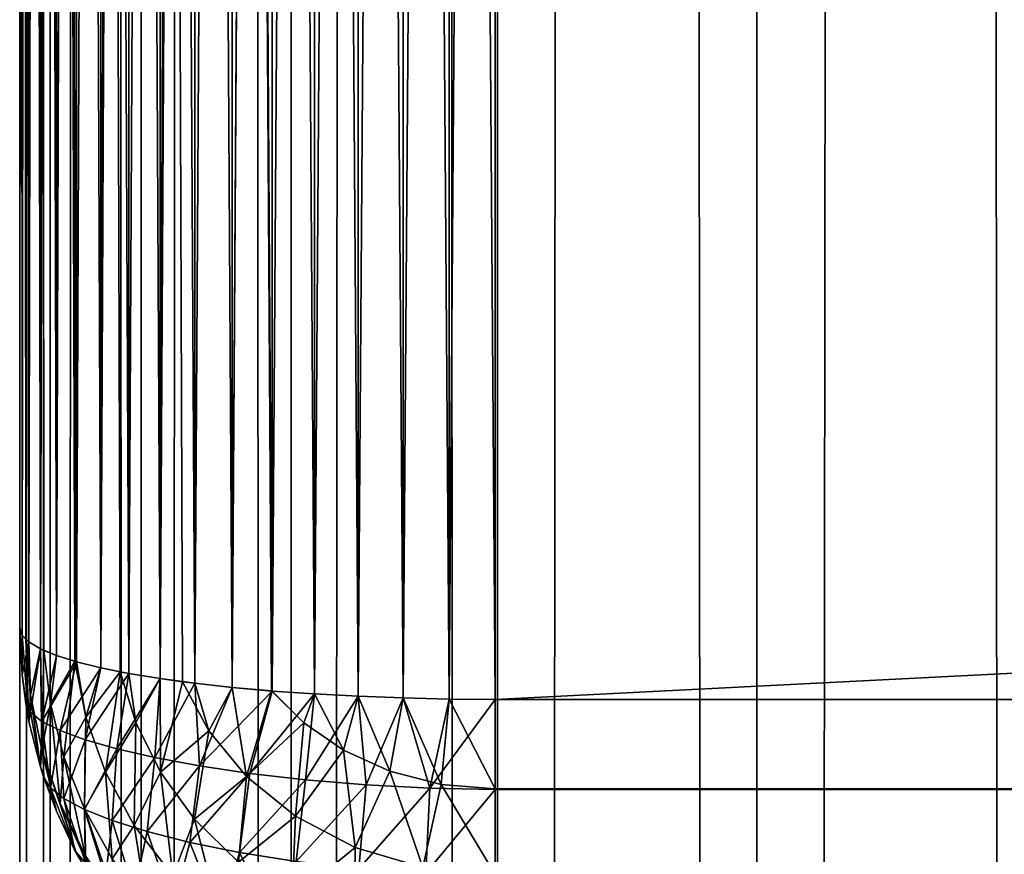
# Model space of a CAD drawing. Extents: x -265 to 265, y 0 to 1307.
# Tile 57 of 256: x -265 to -260.86, y 286.05 to 289.56. Entities that reach past the tile are written whole.
import ezdxf

# ---------------------------------------------------------------- set-up
doc = ezdxf.new("R2010")
doc.units = 0
doc.header["$LTSCALE"] = 65.185185
for name, color, linetype in [('251', 7, 'CONTINUOUS'), ('253', 7, 'CONTINUOUS'), ('254', 7, 'CONTINUOUS'), ('256', 7, 'CONTINUOUS'), ('257', 7, 'CONTINUOUS'), ('260', 7, 'CONTINUOUS'), ('262', 7, 'CONTINUOUS'), ('263', 7, 'CONTINUOUS'), ('271', 7, 'CONTINUOUS'), ('273', 7, 'CONTINUOUS'), ('3', 7, 'CONTINUOUS'), ('4', 7, 'CONTINUOUS')]:
    doc.layers.add(name, color=color, linetype=linetype)

msp = doc.modelspace()

# ---------------------------------------------------------------- linework, layer by layer
at = {"layer": '251', "color": 7, "linetype": 'CONTINUOUS'}
for points in [[(-265, 287, 23), (-265, 313, 23), (-265, 287, 17), (-265, 287, 23)], [(-265, 287, 17), (-265, 313, 23), (-265, 313, 17), (-265, 287, 17)]]:
    msp.add_3dface(points, dxfattribs=at)
at = {"layer": '253', "color": 7, "linetype": 'CONTINUOUS'}
for points in [[(-263, 313.3, 15), (263, 313.3, 15), (-263, 286.7, 15), (-263, 313.3, 15)], [(-263, 286.7, 15), (263, 313.3, 15), (263, 286.7, 15), (-263, 286.7, 15)]]:
    msp.add_3dface(points, dxfattribs=at)
at = {"layer": '254', "color": 7, "linetype": 'CONTINUOUS'}
for points in [[(-263, 286.7, 15), (263, 286.7, 15), (263, 286.3236, 15.0422), (-263, 286.7, 15)], [(-263, 286.3217, 15.0426), (-263, 286.7, 15), (263, 286.3236, 15.0422), (-263, 286.3217, 15.0426)], [(263, 285.9638, 15.1677), (-263, 286.3217, 15.0426), (263, 286.3236, 15.0422), (263, 285.9638, 15.1677)], [(-263, 285.9621, 15.1685), (-263, 286.3217, 15.0426), (263, 285.9638, 15.1677), (-263, 285.9621, 15.1685)]]:
    msp.add_3dface(points, dxfattribs=at)
at = {"layer": '256', "color": 7, "linetype": 'CONTINUOUS'}
for points in [[(-263, 286.7, 25), (-263, 286.3236, 24.9578), (263, 286.7, 25), (-263, 286.7, 25)], [(263, 286.7, 25), (-263, 286.3236, 24.9578), (263, 286.3217, 24.9574), (263, 286.7, 25)], [(-263, 286.3236, 24.9578), (-263, 285.9638, 24.8323), (263, 286.3217, 24.9574), (-263, 286.3236, 24.9578)], [(263, 286.3217, 24.9574), (-263, 285.9638, 24.8323), (263, 285.9621, 24.8315), (263, 286.3217, 24.9574)]]:
    msp.add_3dface(points, dxfattribs=at)
at = {"layer": '257', "color": 7, "linetype": 'CONTINUOUS'}
for points in [[(-263, 286.7, 25), (263, 286.7, 25), (-263, 313.3, 25), (-263, 286.7, 25)], [(-263, 313.3, 25), (263, 286.7, 25), (263, 313.3, 25), (-263, 313.3, 25)]]:
    msp.add_3dface(points, dxfattribs=at)
at = {"layer": '260', "color": 7, "linetype": 'CONTINUOUS'}
for points in [[(-263.7608, 313.2774, 24.8496), (-263.5768, 286.7127, 24.915), (-263.5768, 313.2873, 24.915), (-263.7608, 313.2774, 24.8496)], [(-263.5768, 313.2873, 24.915), (-263.3875, 286.7057, 24.9621), (-263.3875, 313.2943, 24.9621), (-263.5768, 313.2873, 24.915)], [(-263.5768, 286.7127, 24.915), (-263.3875, 286.7057, 24.9621), (-263.5768, 313.2873, 24.915), (-263.5768, 286.7127, 24.915)], [(-263.3875, 313.2943, 24.9621), (-263.1946, 286.7014, 24.9905), (-263.1946, 313.2986, 24.9905), (-263.3875, 313.2943, 24.9621)], [(-263.3875, 286.7057, 24.9621), (-263.1946, 286.7014, 24.9905), (-263.3875, 313.2943, 24.9621), (-263.3875, 286.7057, 24.9621)], [(-263, 286.7, 25), (-263, 313.3, 25), (-263.1946, 313.2986, 24.9905), (-263, 286.7, 25)], [(-263.1946, 286.7014, 24.9905), (-263, 286.7, 25), (-263.1946, 313.2986, 24.9905), (-263.1946, 286.7014, 24.9905)], [(-264.2635, 313.2326, 24.5503), (-264.1058, 286.75, 24.6665), (-264.1058, 313.25, 24.6665), (-264.2635, 313.2326, 24.5503)], [(-264.1058, 313.25, 24.6665), (-263.9377, 286.735, 24.7666), (-263.9377, 313.265, 24.7666), (-264.1058, 313.25, 24.6665)], [(-263.9409, 286.7353, 24.7649), (-263.9377, 286.735, 24.7666), (-264.1058, 313.25, 24.6665), (-263.9409, 286.7353, 24.7649)], [(-264.1058, 286.75, 24.6665), (-263.9409, 286.7353, 24.7649), (-264.1058, 313.25, 24.6665), (-264.1058, 286.75, 24.6665)], [(-263.9377, 313.265, 24.7666), (-263.7608, 286.7226, 24.8496), (-263.7608, 313.2774, 24.8496), (-263.9377, 313.265, 24.7666)], [(-263.9377, 286.735, 24.7666), (-263.7608, 286.7226, 24.8496), (-263.9377, 313.265, 24.7666), (-263.9377, 286.735, 24.7666)], [(-263.7608, 286.7226, 24.8496), (-263.5768, 286.7127, 24.915), (-263.7608, 313.2774, 24.8496), (-263.7608, 286.7226, 24.8496)], [(-264.5417, 313.1911, 24.274), (-264.4093, 286.7871, 24.4191), (-264.4093, 313.2129, 24.4191), (-264.5417, 313.1911, 24.274)], [(-264.4093, 313.2129, 24.4191), (-264.2635, 286.7675, 24.5503), (-264.2635, 313.2326, 24.5503), (-264.4093, 313.2129, 24.4191)], [(-264.3149, 286.7739, 24.507), (-264.2635, 286.7675, 24.5503), (-264.4093, 313.2129, 24.4191), (-264.3149, 286.7739, 24.507)], [(-264.4093, 286.7871, 24.4191), (-264.3149, 286.7739, 24.507), (-264.4093, 313.2129, 24.4191), (-264.4093, 286.7871, 24.4191)], [(-264.2635, 286.7675, 24.5503), (-264.1058, 286.75, 24.6665), (-264.2635, 313.2326, 24.5503), (-264.2635, 286.7675, 24.5503)], [(-264.7611, 313.1422, 23.9478), (-264.6594, 286.8325, 24.1164), (-264.6594, 313.1675, 24.1164), (-264.7611, 313.1422, 23.9478)], [(-264.6594, 313.1675, 24.1164), (-264.5417, 286.8089, 24.274), (-264.5417, 313.1911, 24.274), (-264.6594, 313.1675, 24.1164)], [(-264.578, 286.8157, 24.2288), (-264.5417, 286.8089, 24.274), (-264.6594, 313.1675, 24.1164), (-264.578, 286.8157, 24.2288)], [(-264.6594, 286.8325, 24.1164), (-264.578, 286.8157, 24.2288), (-264.6594, 313.1675, 24.1164), (-264.6594, 286.8325, 24.1164)], [(-264.5417, 286.8089, 24.274), (-264.4093, 286.7871, 24.4191), (-264.5417, 313.1911, 24.274), (-264.5417, 286.8089, 24.274)], [(-264.9128, 313.0876, 23.5842), (-264.8459, 286.8845, 23.7699), (-264.8459, 313.1155, 23.7699), (-264.9128, 313.0876, 23.5842)], [(-264.8459, 313.1155, 23.7699), (-264.7611, 286.8578, 23.9478), (-264.7611, 313.1422, 23.9478), (-264.8459, 313.1155, 23.7699)], [(-264.768, 286.8598, 23.9349), (-264.7611, 286.8578, 23.9478), (-264.8459, 313.1155, 23.7699), (-264.768, 286.8598, 23.9349)], [(-264.8459, 286.8845, 23.7699), (-264.768, 286.8598, 23.9349), (-264.8459, 313.1155, 23.7699), (-264.8459, 286.8845, 23.7699)], [(-264.7611, 286.8578, 23.9478), (-264.6594, 286.8325, 24.1164), (-264.7611, 313.1422, 23.9478), (-264.7611, 286.8578, 23.9478)], [(-264.9611, 313.0589, 23.3927), (-264.9128, 286.9124, 23.5842), (-264.9128, 313.0876, 23.5842), (-264.9611, 313.0589, 23.3927)], [(-264.8982, 286.9055, 23.63), (-264.8459, 286.8845, 23.7699), (-264.9128, 313.0876, 23.5842), (-264.8982, 286.9055, 23.63)], [(-264.9128, 286.9124, 23.5842), (-264.8982, 286.9055, 23.63), (-264.9128, 313.0876, 23.5842), (-264.9128, 286.9124, 23.5842)], [(-264.9902, 313.0296, 23.1973), (-264.9611, 286.9411, 23.3927), (-264.9611, 313.0589, 23.3927), (-264.9902, 313.0296, 23.1973)], [(-264.9611, 286.9411, 23.3927), (-264.9128, 286.9124, 23.5842), (-264.9611, 313.0589, 23.3927), (-264.9611, 286.9411, 23.3927)], [(-265, 313, 23), (-264.9902, 286.9704, 23.1973), (-264.9902, 313.0296, 23.1973), (-265, 313, 23)], [(-265, 313, 23), (-265, 287, 23), (-264.9902, 286.9704, 23.1973), (-265, 313, 23)], [(-264.9747, 286.9525, 23.3169), (-264.9611, 286.9411, 23.3927), (-264.9902, 313.0296, 23.1973), (-264.9747, 286.9525, 23.3169)], [(-264.9902, 286.9704, 23.1973), (-264.9747, 286.9525, 23.3169), (-264.9902, 313.0296, 23.1973), (-264.9902, 286.9704, 23.1973)]]:
    msp.add_3dface(points, dxfattribs=at)
at = {"layer": '262', "color": 7, "linetype": 'CONTINUOUS'}
for points in [[(-263.7608, 313.2774, 15.1504), (-263.5768, 313.2873, 15.085), (-263.7608, 286.7226, 15.1504), (-263.7608, 313.2774, 15.1504)], [(-263.7608, 286.7226, 15.1504), (-263.5768, 313.2873, 15.085), (-263.5768, 286.7127, 15.085), (-263.7608, 286.7226, 15.1504)], [(-263.5768, 313.2873, 15.085), (-263.3875, 313.2943, 15.0379), (-263.5768, 286.7127, 15.085), (-263.5768, 313.2873, 15.085)], [(-263.5768, 286.7127, 15.085), (-263.3875, 313.2943, 15.0379), (-263.3875, 286.7057, 15.0379), (-263.5768, 286.7127, 15.085)], [(-263.3875, 313.2943, 15.0379), (-263.1946, 313.2986, 15.0095), (-263.3875, 286.7057, 15.0379), (-263.3875, 313.2943, 15.0379)], [(-263.3875, 286.7057, 15.0379), (-263.1946, 313.2986, 15.0095), (-263.1946, 286.7014, 15.0095), (-263.3875, 286.7057, 15.0379)], [(-263, 313.3, 15), (-263, 286.7, 15), (-263.1946, 286.7014, 15.0095), (-263, 313.3, 15)], [(-263.1946, 313.2986, 15.0095), (-263, 313.3, 15), (-263.1946, 286.7014, 15.0095), (-263.1946, 313.2986, 15.0095)], [(-264.2635, 313.2325, 15.4497), (-264.1058, 313.25, 15.3335), (-264.2635, 286.7674, 15.4497), (-264.2635, 313.2325, 15.4497)], [(-264.2635, 286.7674, 15.4497), (-264.1058, 313.25, 15.3335), (-264.1058, 286.75, 15.3335), (-264.2635, 286.7674, 15.4497)], [(-263.9409, 313.2647, 15.2351), (-263.9377, 313.265, 15.2334), (-264.1058, 286.75, 15.3335), (-263.9409, 313.2647, 15.2351)], [(-264.1058, 286.75, 15.3335), (-263.9377, 313.265, 15.2334), (-263.9377, 286.735, 15.2334), (-264.1058, 286.75, 15.3335)], [(-264.1058, 313.25, 15.3335), (-263.9409, 313.2647, 15.2351), (-264.1058, 286.75, 15.3335), (-264.1058, 313.25, 15.3335)], [(-263.9377, 313.265, 15.2334), (-263.7608, 313.2774, 15.1504), (-263.9377, 286.735, 15.2334), (-263.9377, 313.265, 15.2334)], [(-263.9377, 286.735, 15.2334), (-263.7608, 313.2774, 15.1504), (-263.7608, 286.7226, 15.1504), (-263.9377, 286.735, 15.2334)], [(-264.5417, 313.1911, 15.726), (-264.4093, 313.2129, 15.5809), (-264.5417, 286.8089, 15.726), (-264.5417, 313.1911, 15.726)], [(-264.5417, 286.8089, 15.726), (-264.4093, 313.2129, 15.5809), (-264.4093, 286.7871, 15.5809), (-264.5417, 286.8089, 15.726)], [(-264.3149, 313.2261, 15.493), (-264.2635, 313.2325, 15.4497), (-264.4093, 286.7871, 15.5809), (-264.3149, 313.2261, 15.493)], [(-264.4093, 286.7871, 15.5809), (-264.2635, 313.2325, 15.4497), (-264.2635, 286.7674, 15.4497), (-264.4093, 286.7871, 15.5809)], [(-264.4093, 313.2129, 15.5809), (-264.3149, 313.2261, 15.493), (-264.4093, 286.7871, 15.5809), (-264.4093, 313.2129, 15.5809)], [(-264.7611, 313.1422, 16.0522), (-264.6594, 313.1675, 15.8836), (-264.7611, 286.8578, 16.0522), (-264.7611, 313.1422, 16.0522)], [(-264.7611, 286.8578, 16.0522), (-264.6594, 313.1675, 15.8836), (-264.6594, 286.8325, 15.8836), (-264.7611, 286.8578, 16.0522)], [(-264.578, 313.1843, 15.7712), (-264.5417, 313.1911, 15.726), (-264.6594, 286.8325, 15.8836), (-264.578, 313.1843, 15.7712)], [(-264.6594, 286.8325, 15.8836), (-264.5417, 313.1911, 15.726), (-264.5417, 286.8089, 15.726), (-264.6594, 286.8325, 15.8836)], [(-264.6594, 313.1675, 15.8836), (-264.578, 313.1843, 15.7712), (-264.6594, 286.8325, 15.8836), (-264.6594, 313.1675, 15.8836)], [(-264.8982, 313.0945, 16.37), (-264.8459, 313.1155, 16.2301), (-264.9128, 286.9124, 16.4158), (-264.8982, 313.0945, 16.37)], [(-264.9128, 286.9124, 16.4158), (-264.8459, 313.1155, 16.2301), (-264.8459, 286.8845, 16.2301), (-264.9128, 286.9124, 16.4158)], [(-264.768, 313.1402, 16.0651), (-264.7611, 313.1422, 16.0522), (-264.8459, 286.8845, 16.2301), (-264.768, 313.1402, 16.0651)], [(-264.8459, 286.8845, 16.2301), (-264.7611, 313.1422, 16.0522), (-264.7611, 286.8578, 16.0522), (-264.8459, 286.8845, 16.2301)], [(-264.8459, 313.1155, 16.2301), (-264.768, 313.1402, 16.0651), (-264.8459, 286.8845, 16.2301), (-264.8459, 313.1155, 16.2301)], [(-264.9611, 313.0589, 16.6073), (-264.9128, 313.0876, 16.4158), (-264.9611, 286.9411, 16.6073), (-264.9611, 313.0589, 16.6073)], [(-264.9611, 286.9411, 16.6073), (-264.9128, 313.0876, 16.4158), (-264.9128, 286.9124, 16.4158), (-264.9611, 286.9411, 16.6073)], [(-264.9128, 313.0876, 16.4158), (-264.8982, 313.0945, 16.37), (-264.9128, 286.9124, 16.4158), (-264.9128, 313.0876, 16.4158)], [(-264.9747, 313.0475, 16.6831), (-264.9611, 313.0589, 16.6073), (-264.9902, 286.9704, 16.8027), (-264.9747, 313.0475, 16.6831)], [(-264.9902, 286.9704, 16.8027), (-264.9611, 313.0589, 16.6073), (-264.9611, 286.9411, 16.6073), (-264.9902, 286.9704, 16.8027)], [(-264.9902, 313.0296, 16.8027), (-264.9747, 313.0475, 16.6831), (-264.9902, 286.9704, 16.8027), (-264.9902, 313.0296, 16.8027)], [(-265, 287, 17), (-265, 313, 17), (-264.9902, 313.0296, 16.8027), (-265, 287, 17)], [(-265, 287, 17), (-264.9902, 313.0296, 16.8027), (-264.9902, 286.9704, 16.8027), (-265, 287, 17)]]:
    msp.add_3dface(points, dxfattribs=at)
at = {"layer": '263', "color": 7, "linetype": 'CONTINUOUS'}
for points in [[(-265, 287, 23), (-265, 287, 17), (-264.9902, 286.8027, 16.9704), (-265, 287, 23)], [(-265, 287, 23), (-264.9902, 286.8027, 16.9704), (-264.9902, 286.8027, 23.0296), (-265, 287, 23)], [(-264.9747, 286.6831, 16.9525), (-264.9611, 286.6073, 16.9411), (-264.9902, 286.8027, 23.0296), (-264.9747, 286.6831, 16.9525)], [(-264.9902, 286.8027, 23.0296), (-264.9611, 286.6073, 16.9411), (-264.9611, 286.6073, 23.0589), (-264.9902, 286.8027, 23.0296)], [(-264.9902, 286.8027, 16.9704), (-264.9747, 286.6831, 16.9525), (-264.9902, 286.8027, 23.0296), (-264.9902, 286.8027, 16.9704)], [(-264.9611, 286.6073, 16.9411), (-264.9128, 286.4158, 16.9124), (-264.9611, 286.6073, 23.0589), (-264.9611, 286.6073, 16.9411)], [(-264.9611, 286.6073, 23.0589), (-264.9128, 286.4158, 16.9124), (-264.9128, 286.4158, 23.0876), (-264.9611, 286.6073, 23.0589)], [(-264.8982, 286.37, 16.9055), (-264.8459, 286.2301, 16.8845), (-264.9128, 286.4158, 23.0876), (-264.8982, 286.37, 16.9055)], [(-264.9128, 286.4158, 23.0876), (-264.8459, 286.2301, 16.8845), (-264.8459, 286.2301, 23.1155), (-264.9128, 286.4158, 23.0876)], [(-264.9128, 286.4158, 16.9124), (-264.8982, 286.37, 16.9055), (-264.9128, 286.4158, 23.0876), (-264.9128, 286.4158, 16.9124)], [(-264.768, 286.0651, 16.8598), (-264.7611, 286.0522, 16.8578), (-264.8459, 286.2301, 23.1155), (-264.768, 286.0651, 16.8598)], [(-264.8459, 286.2301, 23.1155), (-264.7611, 286.0522, 16.8578), (-264.7611, 286.0522, 23.1422), (-264.8459, 286.2301, 23.1155)], [(-264.8459, 286.2301, 16.8845), (-264.768, 286.0651, 16.8598), (-264.8459, 286.2301, 23.1155), (-264.8459, 286.2301, 16.8845)], [(-264.7611, 286.0522, 16.8578), (-264.6594, 285.8836, 16.8325), (-264.7611, 286.0522, 23.1422), (-264.7611, 286.0522, 16.8578)], [(-264.7611, 286.0522, 23.1422), (-264.6594, 285.8836, 16.8325), (-264.6594, 285.8836, 23.1675), (-264.7611, 286.0522, 23.1422)]]:
    msp.add_3dface(points, dxfattribs=at)
at = {"layer": '271', "color": 7, "linetype": 'CONTINUOUS'}
for points in [[(-265, 287, 17), (-264.9902, 286.9704, 16.8027), (-264.9902, 286.8027, 16.9704), (-265, 287, 17)], [(-264.9902, 286.9704, 16.8027), (-264.9611, 286.9411, 16.6073), (-264.9902, 286.8027, 16.9704), (-264.9902, 286.9704, 16.8027)], [(-264.9611, 286.9411, 16.6073), (-264.9747, 286.6831, 16.9525), (-264.9902, 286.8027, 16.9704), (-264.9611, 286.9411, 16.6073)], [(-264.9747, 286.6831, 16.9525), (-264.9611, 286.9411, 16.6073), (-264.9548, 286.6457, 16.7194), (-264.9747, 286.6831, 16.9525)], [(-264.9611, 286.9411, 16.6073), (-264.9128, 286.9124, 16.4158), (-264.9548, 286.6457, 16.7194), (-264.9611, 286.9411, 16.6073)], [(-264.9548, 286.6457, 16.7194), (-264.9128, 286.9124, 16.4158), (-264.9067, 286.6074, 16.4884), (-264.9548, 286.6457, 16.7194)], [(-264.9128, 286.9124, 16.4158), (-264.8459, 286.8845, 16.2301), (-264.9067, 286.6074, 16.4884), (-264.9128, 286.9124, 16.4158)], [(-264.8459, 286.8845, 16.2301), (-264.7611, 286.8578, 16.0522), (-264.9067, 286.6074, 16.4884), (-264.8459, 286.8845, 16.2301)], [(-264.9067, 286.6074, 16.4884), (-264.7611, 286.8578, 16.0522), (-264.8301, 286.5687, 16.2625), (-264.9067, 286.6074, 16.4884)], [(-264.7611, 286.8578, 16.0522), (-264.6594, 286.8325, 15.8836), (-264.8301, 286.5687, 16.2625), (-264.7611, 286.8578, 16.0522)], [(-264.8301, 286.5687, 16.2625), (-264.6594, 286.8325, 15.8836), (-264.7251, 286.5301, 16.045), (-264.8301, 286.5687, 16.2625)], [(-264.6594, 286.8325, 15.8836), (-264.5417, 286.8089, 15.726), (-264.7251, 286.5301, 16.045), (-264.6594, 286.8325, 15.8836)], [(-264.7251, 286.5301, 16.045), (-264.5417, 286.8089, 15.726), (-264.592, 286.4921, 15.8394), (-264.7251, 286.5301, 16.045)], [(-264.5417, 286.8089, 15.726), (-264.4093, 286.7871, 15.5809), (-264.592, 286.4921, 15.8394), (-264.5417, 286.8089, 15.726)], [(-264.592, 286.4921, 15.8394), (-264.4093, 286.7871, 15.5809), (-264.4315, 286.4554, 15.6491), (-264.592, 286.4921, 15.8394)], [(-264.4093, 286.7871, 15.5809), (-264.2635, 286.7674, 15.4497), (-264.4315, 286.4554, 15.6491), (-264.4093, 286.7871, 15.5809)], [(-264.4315, 286.4554, 15.6491), (-264.2635, 286.7674, 15.4497), (-264.2443, 286.4206, 15.4779), (-264.4315, 286.4554, 15.6491)], [(-264.2635, 286.7674, 15.4497), (-264.1058, 286.75, 15.3335), (-264.2443, 286.4206, 15.4779), (-264.2635, 286.7674, 15.4497)], [(-264.1058, 286.75, 15.3335), (-263.9377, 286.735, 15.2334), (-264.2443, 286.4206, 15.4779), (-264.1058, 286.75, 15.3335)], [(-264.2443, 286.4206, 15.4779), (-263.9377, 286.735, 15.2334), (-264.0322, 286.3888, 15.3295), (-264.2443, 286.4206, 15.4779)], [(-263.9377, 286.735, 15.2334), (-263.7608, 286.7226, 15.1504), (-264.0322, 286.3888, 15.3295), (-263.9377, 286.735, 15.2334)], [(-264.0322, 286.3888, 15.3295), (-263.7608, 286.7226, 15.1504), (-263.7974, 286.3615, 15.2081), (-264.0322, 286.3888, 15.3295)], [(-263.7608, 286.7226, 15.1504), (-263.5768, 286.7127, 15.085), (-263.7974, 286.3615, 15.2081), (-263.7608, 286.7226, 15.1504)], [(-263.7974, 286.3615, 15.2081), (-263.5768, 286.7127, 15.085), (-263.5435, 286.3401, 15.1176), (-263.7974, 286.3615, 15.2081)], [(-263.5768, 286.7127, 15.085), (-263.3875, 286.7057, 15.0379), (-263.5435, 286.3401, 15.1176), (-263.5768, 286.7127, 15.085)], [(-263.5435, 286.3401, 15.1176), (-263.3875, 286.7057, 15.0379), (-263.2755, 286.3264, 15.0616), (-263.5435, 286.3401, 15.1176)], [(-263.3875, 286.7057, 15.0379), (-263.1946, 286.7014, 15.0095), (-263.2755, 286.3264, 15.0616), (-263.3875, 286.7057, 15.0379)], [(-263.1946, 286.7014, 15.0095), (-263, 286.7, 15), (-263.2755, 286.3264, 15.0616), (-263.1946, 286.7014, 15.0095)], [(-263, 286.7, 15), (-263, 286.3217, 15.0426), (-263.2755, 286.3264, 15.0616), (-263, 286.7, 15)], [(-264.9611, 286.6073, 16.9411), (-264.9747, 286.6831, 16.9525), (-264.9548, 286.6457, 16.7194), (-264.9611, 286.6073, 16.9411)], [(-264.9128, 286.4158, 16.9124), (-264.9611, 286.6073, 16.9411), (-264.9548, 286.6457, 16.7194), (-264.9128, 286.4158, 16.9124)], [(-264.9128, 286.4158, 16.9124), (-264.9548, 286.6457, 16.7194), (-264.9067, 286.6074, 16.4884), (-264.9128, 286.4158, 16.9124)], [(-264.8982, 286.37, 16.9055), (-264.9128, 286.4158, 16.9124), (-264.9067, 286.6074, 16.4884), (-264.8982, 286.37, 16.9055)], [(-264.8982, 286.37, 16.9055), (-264.9067, 286.6074, 16.4884), (-264.8705, 286.3276, 16.6813), (-264.8982, 286.37, 16.9055)], [(-264.9067, 286.6074, 16.4884), (-264.8301, 286.5687, 16.2625), (-264.8705, 286.3276, 16.6813), (-264.9067, 286.6074, 16.4884)], [(-264.8705, 286.3276, 16.6813), (-264.8301, 286.5687, 16.2625), (-264.8141, 286.2832, 16.4584), (-264.8705, 286.3276, 16.6813)], [(-264.8301, 286.5687, 16.2625), (-264.7251, 286.5301, 16.045), (-264.8141, 286.2832, 16.4584), (-264.8301, 286.5687, 16.2625)], [(-264.8141, 286.2832, 16.4584), (-264.7251, 286.5301, 16.045), (-264.728, 286.2373, 16.2399), (-264.8141, 286.2832, 16.4584)], [(-264.7251, 286.5301, 16.045), (-264.592, 286.4921, 15.8394), (-264.728, 286.2373, 16.2399), (-264.7251, 286.5301, 16.045)], [(-264.728, 286.2373, 16.2399), (-264.592, 286.4921, 15.8394), (-264.6114, 286.1906, 16.0293), (-264.728, 286.2373, 16.2399)], [(-264.592, 286.4921, 15.8394), (-264.4315, 286.4554, 15.6491), (-264.6114, 286.1906, 16.0293), (-264.592, 286.4921, 15.8394)], [(-264.6114, 286.1906, 16.0293), (-264.4315, 286.4554, 15.6491), (-264.4638, 286.1439, 15.8308), (-264.6114, 286.1906, 16.0293)], [(-264.4315, 286.4554, 15.6491), (-264.2443, 286.4206, 15.4779), (-264.4638, 286.1439, 15.8308), (-264.4315, 286.4554, 15.6491)], [(-264.4638, 286.1439, 15.8308), (-264.2443, 286.4206, 15.4779), (-264.285, 286.0984, 15.6486), (-264.4638, 286.1439, 15.8308)], [(-264.2443, 286.4206, 15.4779), (-264.0322, 286.3888, 15.3295), (-264.285, 286.0984, 15.6486), (-264.2443, 286.4206, 15.4779)], [(-264.8459, 286.2301, 16.8845), (-264.8982, 286.37, 16.9055), (-264.8705, 286.3276, 16.6813), (-264.8459, 286.2301, 16.8845)], [(-264.285, 286.0984, 15.6486), (-264.0322, 286.3888, 15.3295), (-264.0756, 286.0557, 15.488), (-264.285, 286.0984, 15.6486)], [(-264.0322, 286.3888, 15.3295), (-263.7974, 286.3615, 15.2081), (-264.0756, 286.0557, 15.488), (-264.0322, 286.3888, 15.3295)], [(-264.768, 286.0651, 16.8598), (-264.8459, 286.2301, 16.8845), (-264.8705, 286.3276, 16.6813), (-264.768, 286.0651, 16.8598)], [(-264.768, 286.0651, 16.8598), (-264.8705, 286.3276, 16.6813), (-264.8141, 286.2832, 16.4584), (-264.768, 286.0651, 16.8598)], [(-264.0756, 286.0557, 15.488), (-263.7974, 286.3615, 15.2081), (-263.8373, 286.018, 15.3543), (-264.0756, 286.0557, 15.488)], [(-263.7974, 286.3615, 15.2081), (-263.5435, 286.3401, 15.1176), (-263.8373, 286.018, 15.3543), (-263.7974, 286.3615, 15.2081)], [(-263.8373, 286.018, 15.3543), (-263.5435, 286.3401, 15.1176), (-263.5741, 285.9881, 15.2532), (-263.8373, 286.018, 15.3543)], [(-263.5435, 286.3401, 15.1176), (-263.2755, 286.3264, 15.0616), (-263.5741, 285.9881, 15.2532), (-263.5435, 286.3401, 15.1176)], [(-263.5741, 285.9881, 15.2532), (-263.2755, 286.3264, 15.0616), (-263.2922, 285.9688, 15.19), (-263.5741, 285.9881, 15.2532)], [(-263.2755, 286.3264, 15.0616), (-263, 286.3217, 15.0426), (-263.2922, 285.9688, 15.19), (-263.2755, 286.3264, 15.0616)], [(-264.768, 286.0651, 16.8598), (-264.8141, 286.2832, 16.4584), (-264.7222, 286.0098, 16.6257), (-264.768, 286.0651, 16.8598)], [(-264.8141, 286.2832, 16.4584), (-264.728, 286.2373, 16.2399), (-264.7222, 286.0098, 16.6257), (-264.8141, 286.2832, 16.4584)], [(-263, 286.3217, 15.0426), (-263, 285.9621, 15.1685), (-263.2922, 285.9688, 15.19), (-263, 286.3217, 15.0426)], [(-264.728, 286.2373, 16.2399), (-264.6114, 286.1906, 16.0293), (-264.6397, 285.9516, 16.3938), (-264.728, 286.2373, 16.2399)], [(-264.7222, 286.0098, 16.6257), (-264.728, 286.2373, 16.2399), (-264.6397, 285.9516, 16.3938), (-264.7222, 286.0098, 16.6257)], [(-264.6397, 285.9516, 16.3938), (-264.6114, 286.1906, 16.0293), (-264.5184, 285.8915, 16.1692), (-264.6397, 285.9516, 16.3938)], [(-264.6114, 286.1906, 16.0293), (-264.4638, 286.1439, 15.8308), (-264.5184, 285.8915, 16.1692), (-264.6114, 286.1906, 16.0293)], [(-264.5184, 285.8915, 16.1692), (-264.4638, 286.1439, 15.8308), (-264.3566, 285.8311, 15.9576), (-264.5184, 285.8915, 16.1692)], [(-264.4638, 286.1439, 15.8308), (-264.285, 286.0984, 15.6486), (-264.3566, 285.8311, 15.9576), (-264.4638, 286.1439, 15.8308)], [(-264.3566, 285.8311, 15.9576), (-264.285, 286.0984, 15.6486), (-264.1535, 285.7728, 15.7664), (-264.3566, 285.8311, 15.9576)], [(-264.285, 286.0984, 15.6486), (-264.0756, 286.0557, 15.488), (-264.1535, 285.7728, 15.7664), (-264.285, 286.0984, 15.6486)], [(-264.7611, 286.0522, 16.8578), (-264.768, 286.0651, 16.8598), (-264.7222, 286.0098, 16.6257), (-264.7611, 286.0522, 16.8578)], [(-264.6594, 285.8836, 16.8325), (-264.7611, 286.0522, 16.8578), (-264.7222, 286.0098, 16.6257), (-264.6594, 285.8836, 16.8325)], [(-264.1535, 285.7728, 15.7664), (-264.0756, 286.0557, 15.488), (-263.9102, 285.7202, 15.6036), (-264.1535, 285.7728, 15.7664)], [(-264.0756, 286.0557, 15.488), (-263.8373, 286.018, 15.3543), (-263.9102, 285.7202, 15.6036), (-264.0756, 286.0557, 15.488)]]:
    msp.add_3dface(points, dxfattribs=at)
at = {"layer": '273', "color": 7, "linetype": 'CONTINUOUS'}
for points in [[(-265, 287, 23), (-264.9902, 286.8027, 23.0296), (-264.9902, 286.9704, 23.1973), (-265, 287, 23)], [(-264.9902, 286.8027, 23.0296), (-264.9611, 286.6073, 23.0589), (-264.9902, 286.9704, 23.1973), (-264.9902, 286.8027, 23.0296)], [(-264.9611, 286.6073, 23.0589), (-264.9747, 286.9525, 23.3169), (-264.9902, 286.9704, 23.1973), (-264.9611, 286.6073, 23.0589)], [(-264.9747, 286.9525, 23.3169), (-264.9611, 286.6073, 23.0589), (-264.9548, 286.7194, 23.3543), (-264.9747, 286.9525, 23.3169)], [(-264.9611, 286.9411, 23.3927), (-264.9747, 286.9525, 23.3169), (-264.9548, 286.7194, 23.3543), (-264.9611, 286.9411, 23.3927)], [(-264.9128, 286.9124, 23.5842), (-264.9611, 286.9411, 23.3927), (-264.9548, 286.7194, 23.3543), (-264.9128, 286.9124, 23.5842)], [(-264.9128, 286.9124, 23.5842), (-264.9548, 286.7194, 23.3543), (-264.9067, 286.4884, 23.3926), (-264.9128, 286.9124, 23.5842)], [(-264.8982, 286.9055, 23.63), (-264.9128, 286.9124, 23.5842), (-264.9067, 286.4884, 23.3926), (-264.8982, 286.9055, 23.63)], [(-264.8982, 286.9055, 23.63), (-264.9067, 286.4884, 23.3926), (-264.8705, 286.6813, 23.6724), (-264.8982, 286.9055, 23.63)], [(-264.8459, 286.8845, 23.7699), (-264.8982, 286.9055, 23.63), (-264.8705, 286.6813, 23.6724), (-264.8459, 286.8845, 23.7699)], [(-264.768, 286.8598, 23.9349), (-264.8459, 286.8845, 23.7699), (-264.8705, 286.6813, 23.6724), (-264.768, 286.8598, 23.9349)], [(-264.768, 286.8598, 23.9349), (-264.8705, 286.6813, 23.6724), (-264.8141, 286.4584, 23.7168), (-264.768, 286.8598, 23.9349)], [(-264.768, 286.8598, 23.9349), (-264.8141, 286.4584, 23.7168), (-264.7222, 286.6257, 23.9902), (-264.768, 286.8598, 23.9349)], [(-264.7611, 286.8578, 23.9478), (-264.768, 286.8598, 23.9349), (-264.7222, 286.6257, 23.9902), (-264.7611, 286.8578, 23.9478)], [(-264.6594, 286.8325, 24.1164), (-264.7611, 286.8578, 23.9478), (-264.7222, 286.6257, 23.9902), (-264.6594, 286.8325, 24.1164)], [(-264.578, 286.8157, 24.2288), (-264.6594, 286.8325, 24.1164), (-264.7222, 286.6257, 23.9902), (-264.578, 286.8157, 24.2288)], [(-264.578, 286.8157, 24.2288), (-264.7222, 286.6257, 23.9902), (-264.6397, 286.3938, 24.0484), (-264.578, 286.8157, 24.2288)], [(-264.578, 286.8157, 24.2288), (-264.6397, 286.3938, 24.0484), (-264.5121, 286.602, 24.2918), (-264.578, 286.8157, 24.2288)], [(-264.5417, 286.8089, 24.274), (-264.578, 286.8157, 24.2288), (-264.5121, 286.602, 24.2918), (-264.5417, 286.8089, 24.274)], [(-264.4093, 286.7871, 24.4191), (-264.5417, 286.8089, 24.274), (-264.5121, 286.602, 24.2918), (-264.4093, 286.7871, 24.4191)], [(-264.4093, 286.7871, 24.4191), (-264.5121, 286.602, 24.2918), (-264.4082, 286.3936, 24.3573), (-264.4093, 286.7871, 24.4191)], [(-264.3149, 286.7739, 24.507), (-264.4093, 286.7871, 24.4191), (-264.4082, 286.3936, 24.3573), (-264.3149, 286.7739, 24.507)], [(-264.3149, 286.7739, 24.507), (-264.4082, 286.3936, 24.3573), (-264.205, 286.5673, 24.583), (-264.3149, 286.7739, 24.507)], [(-264.2635, 286.7675, 24.5503), (-264.3149, 286.7739, 24.507), (-264.205, 286.5673, 24.583), (-264.2635, 286.7675, 24.5503)], [(-264.1058, 286.75, 24.6665), (-264.2635, 286.7675, 24.5503), (-264.205, 286.5673, 24.583), (-264.1058, 286.75, 24.6665)], [(-264.1058, 286.75, 24.6665), (-264.205, 286.5673, 24.583), (-264.0467, 286.3759, 24.6579), (-264.1058, 286.75, 24.6665)], [(-263.9409, 286.7353, 24.7649), (-264.1058, 286.75, 24.6665), (-264.0467, 286.3759, 24.6579), (-263.9409, 286.7353, 24.7649)], [(-264.9611, 286.6073, 23.0589), (-264.9128, 286.4158, 23.0876), (-264.9548, 286.7194, 23.3543), (-264.9611, 286.6073, 23.0589)], [(-264.9548, 286.7194, 23.3543), (-264.9128, 286.4158, 23.0876), (-264.9067, 286.4884, 23.3926), (-264.9548, 286.7194, 23.3543)], [(-263.9409, 286.7353, 24.7649), (-264.0467, 286.3759, 24.6579), (-263.8052, 286.6009, 24.8259), (-263.9409, 286.7353, 24.7649)], [(-263.9377, 286.735, 24.7666), (-263.9409, 286.7353, 24.7649), (-263.8052, 286.6009, 24.8259), (-263.9377, 286.735, 24.7666)], [(-263.7608, 286.7226, 24.8496), (-263.9377, 286.735, 24.7666), (-263.8052, 286.6009, 24.8259), (-263.7608, 286.7226, 24.8496)], [(-263.7608, 286.7226, 24.8496), (-263.8052, 286.6009, 24.8259), (-263.6378, 286.4864, 24.8794), (-263.7608, 286.7226, 24.8496)], [(-263.5768, 286.7127, 24.915), (-263.7608, 286.7226, 24.8496), (-263.6378, 286.4864, 24.8794), (-263.5768, 286.7127, 24.915)], [(-263.5768, 286.7127, 24.915), (-263.6378, 286.4864, 24.8794), (-263.4428, 286.3983, 24.9214), (-263.5768, 286.7127, 24.915)], [(-263.3875, 286.7057, 24.9621), (-263.5768, 286.7127, 24.915), (-263.4428, 286.3983, 24.9214), (-263.3875, 286.7057, 24.9621)], [(-263.3875, 286.7057, 24.9621), (-263.4428, 286.3983, 24.9214), (-263.227, 286.3426, 24.9485), (-263.3875, 286.7057, 24.9621)], [(-263.1946, 286.7014, 24.9905), (-263.3875, 286.7057, 24.9621), (-263.227, 286.3426, 24.9485), (-263.1946, 286.7014, 24.9905)], [(-263, 286.3236, 24.9578), (-263.1946, 286.7014, 24.9905), (-263.227, 286.3426, 24.9485), (-263, 286.3236, 24.9578)], [(-263, 286.3236, 24.9578), (-263, 286.7, 25), (-263.1946, 286.7014, 24.9905), (-263, 286.3236, 24.9578)], [(-264.9067, 286.4884, 23.3926), (-264.8301, 286.2625, 23.4313), (-264.8705, 286.6813, 23.6724), (-264.9067, 286.4884, 23.3926)], [(-264.8705, 286.6813, 23.6724), (-264.8301, 286.2625, 23.4313), (-264.8141, 286.4584, 23.7168), (-264.8705, 286.6813, 23.6724)], [(-264.8141, 286.4584, 23.7168), (-264.728, 286.2399, 23.7627), (-264.7222, 286.6257, 23.9902), (-264.8141, 286.4584, 23.7168)], [(-264.7222, 286.6257, 23.9902), (-264.728, 286.2399, 23.7627), (-264.6397, 286.3938, 24.0484), (-264.7222, 286.6257, 23.9902)], [(-264.6397, 286.3938, 24.0484), (-264.5184, 286.1692, 24.1085), (-264.5121, 286.602, 24.2918), (-264.6397, 286.3938, 24.0484)], [(-264.5121, 286.602, 24.2918), (-264.5184, 286.1692, 24.1085), (-264.4082, 286.3936, 24.3573), (-264.5121, 286.602, 24.2918)], [(-264.0467, 286.3759, 24.6579), (-263.8404, 286.2088, 24.7263), (-263.8052, 286.6009, 24.8259), (-264.0467, 286.3759, 24.6579)], [(-263.8052, 286.6009, 24.8259), (-263.8404, 286.2088, 24.7263), (-263.6378, 286.4864, 24.8794), (-263.8052, 286.6009, 24.8259)], [(-264.4082, 286.3936, 24.3573), (-264.2643, 286.1958, 24.4232), (-264.205, 286.5673, 24.583), (-264.4082, 286.3936, 24.3573)], [(-264.205, 286.5673, 24.583), (-264.2643, 286.1958, 24.4232), (-264.0467, 286.3759, 24.6579), (-264.205, 286.5673, 24.583)], [(-264.9128, 286.4158, 23.0876), (-264.8459, 286.2301, 23.1155), (-264.9067, 286.4884, 23.3926), (-264.9128, 286.4158, 23.0876)], [(-264.8459, 286.2301, 23.1155), (-264.7611, 286.0522, 23.1422), (-264.9067, 286.4884, 23.3926), (-264.8459, 286.2301, 23.1155)], [(-264.9067, 286.4884, 23.3926), (-264.7611, 286.0522, 23.1422), (-264.8301, 286.2625, 23.4313), (-264.9067, 286.4884, 23.3926)], [(-264.8301, 286.2625, 23.4313), (-264.7251, 286.045, 23.4699), (-264.8141, 286.4584, 23.7168), (-264.8301, 286.2625, 23.4313)], [(-264.8141, 286.4584, 23.7168), (-264.7251, 286.045, 23.4699), (-264.728, 286.2399, 23.7627), (-264.8141, 286.4584, 23.7168)], [(-263.8404, 286.2088, 24.7263), (-263.5898, 286.0774, 24.7823), (-263.6378, 286.4864, 24.8794), (-263.8404, 286.2088, 24.7263)], [(-263.6378, 286.4864, 24.8794), (-263.5898, 286.0774, 24.7823), (-263.4428, 286.3983, 24.9214), (-263.6378, 286.4864, 24.8794)], [(-264.728, 286.2399, 23.7627), (-264.6114, 286.0293, 23.8094), (-264.6397, 286.3938, 24.0484), (-264.728, 286.2399, 23.7627)], [(-264.6397, 286.3938, 24.0484), (-264.6114, 286.0293, 23.8094), (-264.5184, 286.1692, 24.1085), (-264.6397, 286.3938, 24.0484)], [(-264.5184, 286.1692, 24.1085), (-264.3566, 285.9576, 24.1689), (-264.4082, 286.3936, 24.3573), (-264.5184, 286.1692, 24.1085)], [(-264.4082, 286.3936, 24.3573), (-264.3566, 285.9576, 24.1689), (-264.2643, 286.1958, 24.4232), (-264.4082, 286.3936, 24.3573)], [(-264.2643, 286.1958, 24.4232), (-264.0794, 286.0156, 24.4865), (-264.0467, 286.3759, 24.6579), (-264.2643, 286.1958, 24.4232)], [(-264.0467, 286.3759, 24.6579), (-264.0794, 286.0156, 24.4865), (-263.8404, 286.2088, 24.7263), (-264.0467, 286.3759, 24.6579)], [(-263.5898, 286.0774, 24.7823), (-263.3046, 285.993, 24.8193), (-263.4428, 286.3983, 24.9214), (-263.5898, 286.0774, 24.7823)], [(-263.4428, 286.3983, 24.9214), (-263.3046, 285.993, 24.8193), (-263.227, 286.3426, 24.9485), (-263.4428, 286.3983, 24.9214)], [(-263.3046, 285.993, 24.8193), (-263, 285.9638, 24.8323), (-263.227, 286.3426, 24.9485), (-263.3046, 285.993, 24.8193)], [(-263, 285.9638, 24.8323), (-263, 286.3236, 24.9578), (-263.227, 286.3426, 24.9485), (-263, 285.9638, 24.8323)], [(-264.7611, 286.0522, 23.1422), (-264.6594, 285.8836, 23.1675), (-264.8301, 286.2625, 23.4313), (-264.7611, 286.0522, 23.1422)], [(-264.8301, 286.2625, 23.4313), (-264.6594, 285.8836, 23.1675), (-264.7251, 286.045, 23.4699), (-264.8301, 286.2625, 23.4313)], [(-264.7251, 286.045, 23.4699), (-264.592, 285.8394, 23.5079), (-264.728, 286.2399, 23.7627), (-264.7251, 286.045, 23.4699)], [(-264.728, 286.2399, 23.7627), (-264.592, 285.8394, 23.5079), (-264.6114, 286.0293, 23.8094), (-264.728, 286.2399, 23.7627)], [(-264.0794, 286.0156, 24.4865), (-263.8542, 285.8615, 24.5434), (-263.8404, 286.2088, 24.7263), (-264.0794, 286.0156, 24.4865)], [(-263.8404, 286.2088, 24.7263), (-263.8542, 285.8615, 24.5434), (-263.5898, 286.0774, 24.7823), (-263.8404, 286.2088, 24.7263)], [(-264.6114, 286.0293, 23.8094), (-264.4638, 285.8308, 23.8561), (-264.5184, 286.1692, 24.1085), (-264.6114, 286.0293, 23.8094)], [(-264.5184, 286.1692, 24.1085), (-264.4638, 285.8308, 23.8561), (-264.3566, 285.9576, 24.1689), (-264.5184, 286.1692, 24.1085)], [(-264.3566, 285.9576, 24.1689), (-264.1535, 285.7664, 24.2272), (-264.2643, 286.1958, 24.4232), (-264.3566, 285.9576, 24.1689)], [(-264.2643, 286.1958, 24.4232), (-264.1535, 285.7664, 24.2272), (-264.0794, 286.0156, 24.4865), (-264.2643, 286.1958, 24.4232)], [(-263.8542, 285.8615, 24.5434), (-263.5931, 285.7425, 24.5893), (-263.5898, 286.0774, 24.7823), (-263.8542, 285.8615, 24.5434)], [(-263.5898, 286.0774, 24.7823), (-263.5931, 285.7425, 24.5893), (-263.3046, 285.993, 24.8193), (-263.5898, 286.0774, 24.7823)]]:
    msp.add_3dface(points, dxfattribs=at)
at = {"layer": '3', "color": 7, "linetype": 'CONTINUOUS'}
for points in [[(-265, 1), (-264.8717, 1, 1.9579), (-265, 1299), (-265, 1)], [(-265, 1299), (-264.8717, 1, 1.9579), (-264.8717, 1299, 1.9579), (-265, 1299)], [(-264.8717, 1, 1.9579), (-264.4889, 1, 3.8823), (-264.8717, 1299, 1.9579), (-264.8717, 1, 1.9579)], [(-264.8717, 1299, 1.9579), (-264.4889, 1, 3.8823), (-264.4889, 1299, 3.8823), (-264.8717, 1299, 1.9579)], [(-264.4889, 1, 3.8823), (-263.8582, 1, 5.7403), (-264.4889, 1299, 3.8823), (-264.4889, 1, 3.8823)], [(-264.4889, 1299, 3.8823), (-263.8582, 1, 5.7403), (-263.8582, 1299, 5.7403), (-264.4889, 1299, 3.8823)], [(-263.8582, 1, 5.7403), (-262.9904, 1, 7.5), (-263.8582, 1299, 5.7403), (-263.8582, 1, 5.7403)], [(-263.8582, 1299, 5.7403), (-262.9904, 1, 7.5), (-262.9904, 1299, 7.5), (-263.8582, 1299, 5.7403)], [(-262.9904, 1, 7.5), (-261.9003, 1, 9.1314), (-262.9904, 1299, 7.5), (-262.9904, 1, 7.5)], [(-262.9904, 1299, 7.5), (-261.9003, 1, 9.1314), (-261.9003, 1299, 9.1314), (-262.9904, 1299, 7.5)], [(-261.9003, 1, 9.1314), (-260.6066, 1, 10.6066), (-261.9003, 1299, 9.1314), (-261.9003, 1, 9.1314)], [(-261.9003, 1299, 9.1314), (-260.6066, 1, 10.6066), (-260.6066, 1299, 10.6066), (-261.9003, 1299, 9.1314)]]:
    msp.add_3dface(points, dxfattribs=at)
at = {"layer": '4', "color": 7, "linetype": 'CONTINUOUS'}
for points in [[(-265, 1), (-265, 1299), (-264.8717, 1299, -1.9579), (-265, 1)], [(-264.8717, 1, -1.9579), (-265, 1), (-264.8717, 1299, -1.9579), (-264.8717, 1, -1.9579)], [(-264.4889, 1, -3.8823), (-264.8717, 1, -1.9579), (-264.4889, 1299, -3.8823), (-264.4889, 1, -3.8823)], [(-264.4889, 1299, -3.8823), (-264.8717, 1, -1.9579), (-264.8717, 1299, -1.9579), (-264.4889, 1299, -3.8823)], [(-263.8582, 1, -5.7403), (-264.4889, 1, -3.8823), (-263.8582, 1299, -5.7403), (-263.8582, 1, -5.7403)], [(-263.8582, 1299, -5.7403), (-264.4889, 1, -3.8823), (-264.4889, 1299, -3.8823), (-263.8582, 1299, -5.7403)], [(-262.9904, 1, -7.5), (-263.8582, 1, -5.7403), (-262.9904, 1299, -7.5), (-262.9904, 1, -7.5)], [(-262.9904, 1299, -7.5), (-263.8582, 1, -5.7403), (-263.8582, 1299, -5.7403), (-262.9904, 1299, -7.5)], [(-261.9003, 1, -9.1314), (-262.9904, 1, -7.5), (-261.9003, 1299, -9.1314), (-261.9003, 1, -9.1314)], [(-261.9003, 1299, -9.1314), (-262.9904, 1, -7.5), (-262.9904, 1299, -7.5), (-261.9003, 1299, -9.1314)], [(-260.6066, 1, -10.6066), (-261.9003, 1, -9.1314), (-260.6066, 1299, -10.6066), (-260.6066, 1, -10.6066)], [(-260.6066, 1299, -10.6066), (-261.9003, 1, -9.1314), (-261.9003, 1299, -9.1314), (-260.6066, 1299, -10.6066)]]:
    msp.add_3dface(points, dxfattribs=at)

doc.saveas('drawing.dxf')
